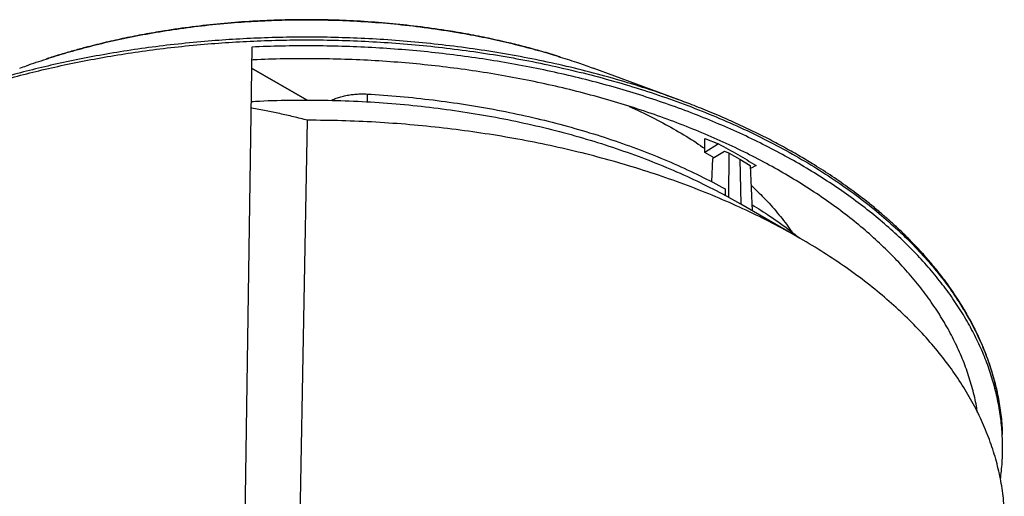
# Model space of a CAD drawing. Header units: millimetres. Extents: x 224 to 956, y 38 to 794.
# Tile 14 of 131: x 295 to 368, y 199 to 234. Entities that reach past the tile are written whole.
import ezdxf

# ---------------------------------------------------------------- set-up
doc = ezdxf.new("R2010")
doc.units = ezdxf.units.MM

msp = doc.modelspace()

# ---------------------------------------------------------------- linework, layer by layer
at = {"color": 179, "linetype": 'Continuous', "lineweight": 25}
for p, q in [((312.244, 231.994), (311.563, 185.504)), ((316.315, 228.086), (312.222, 230.45)), ((312.222, 230.45), (316.316, 228.086)), ((343.789, 228.081), (337.394, 230.441)), ((343.98, 228.002), (343.781, 228.074)), ((315.601, 185.604), (316.351, 226.608)), ((345.613, 225.258), (346.627, 224.869)), ((345.613, 224.23), (345.613, 225.258)), ((346.627, 224.869), (345.613, 224.23)), ((346.298, 223.852), (345.613, 224.23)), ((347.056, 224.314), (346.203, 223.795)), ((347.403, 224.181), (347.056, 224.314)), ((347.399, 220.925), (347.403, 224.181)), ((347.403, 224.181), (348.191, 223.737)), ((346.125, 222.072), (346.203, 223.795)), ((348.191, 223.737), (348.267, 220.438)), ((348.191, 223.737), (348.961, 223.282)), ((348.961, 223.282), (349.112, 219.936)), ((349.399, 223.269), (348.971, 223.043)), ((347.107, 221.563), (347.106, 221.078)), ((347.381, 220.936), (347.399, 220.925)), ((348.267, 220.438), (347.399, 220.925)), ((352.65, 217.906), (348.272, 220.435)), ((367.548, 203.026), (367.534, 203.474))]:
    msp.add_line(p, q, dxfattribs=at)
at = {"color": 8, "linetype": 'Continuous', "lineweight": 25}
msp.add_line((320.734, 228.537), (320.736, 227.963), dxfattribs=at)
for points, knots in [([(297.102, 231.113), (297.204, 231.148), (297.831, 231.36), (299.044, 231.711), (300.755, 232.17), (302.566, 232.589), (304.472, 232.968), (306.471, 233.299), (308.562, 233.576), (310.646, 233.783), (312.708, 233.922), (314.738, 233.999), (316.819, 234.015), (318.944, 233.965), (321.105, 233.845), (323.293, 233.652), (325.497, 233.383), (327.556, 233.059), (329.462, 232.695), (331.215, 232.308), (332.945, 231.864), (334.201, 231.513), (334.864, 231.296), (334.973, 231.261)], [0, 0, 0, 0, 0.009005, 0.055146, 0.102871, 0.152206, 0.203169, 0.255772, 0.310018, 0.3659, 0.416126, 0.467573, 0.520213, 0.574012, 0.628928, 0.684908, 0.741892, 0.799811, 0.84677, 0.894235, 0.942158, 0.990489, 1, 1, 1, 1]), ([(280.013, 223.857), (280.457, 224.108), (281.361, 224.619), (282.804, 225.361), (284.346, 226.1), (285.996, 226.827), (287.757, 227.539), (289.634, 228.23), (291.479, 228.846), (293.273, 229.39), (294.999, 229.867), (296.801, 230.318), (298.68, 230.738), (300.623, 231.123), (302.629, 231.468), (304.695, 231.771), (306.83, 232.03), (308.963, 232.233), (311.086, 232.383), (313.191, 232.481), (315.341, 232.53), (317.532, 232.526), (319.759, 232.467), (322.016, 232.349), (324.296, 232.171), (326.594, 231.93), (328.902, 231.625), (331.212, 231.253), (333.516, 230.813), (335.806, 230.305), (338.072, 229.729), (340.307, 229.085), (342.5, 228.373), (344.643, 227.595), (346.726, 226.753), (348.742, 225.849), (350.683, 224.885), (352.54, 223.865), (354.306, 222.793), (355.976, 221.673), (357.542, 220.509), (359.001, 219.306), (360.349, 218.069), (361.582, 216.803), (362.698, 215.513), (363.696, 214.205), (364.575, 212.883), (365.336, 211.553), (365.981, 210.22), (366.511, 208.887), (366.927, 207.561), (367.238, 206.244), (367.434, 204.941), (367.527, 204.019), (367.528, 203.532), (367.528, 203.474)], [0, 0, 0, 0, 0.0155542, 0.0316734, 0.048377, 0.0656837, 0.083612, 0.1021793, 0.1214019, 0.136941, 0.1528985, 0.1692799, 0.18609, 0.2033323, 0.2206896, 0.2384669, 0.2566638, 0.2752783, 0.2925601, 0.3101799, 0.3281324, 0.3464107, 0.3650068, 0.383911, 0.4031121, 0.4225973, 0.4423523, 0.4623614, 0.4826072, 0.5030708, 0.523732, 0.5445692, 0.5655598, 0.5866798, 0.6079046, 0.6292087, 0.6505659, 0.6719498, 0.6933337, 0.7146909, 0.7359949, 0.7572197, 0.7783398, 0.7993303, 0.8201676, 0.8408288, 0.8612924, 0.8815381, 0.9015472, 0.9213023, 0.9407875, 0.9599886, 0.9788927, 0.9974888, 1, 1, 1, 1]), ([(343.781, 228.074), (343.321, 228.245), (342.157, 228.675), (340.221, 229.295), (337.997, 229.939), (335.738, 230.512), (333.456, 231.018), (331.16, 231.456), (328.858, 231.827), (326.558, 232.131), (324.268, 232.372), (321.996, 232.549), (319.747, 232.666), (317.528, 232.725), (315.344, 232.729), (313.202, 232.68), (311.104, 232.582), (308.975, 232.432), (306.824, 232.226), (304.66, 231.963), (302.567, 231.654), (300.548, 231.303), (298.616, 230.917), (296.77, 230.501), (295.01, 230.058), (293.323, 229.591), (291.557, 229.053), (290.034, 228.553), (289.073, 228.194), (288.755, 228.075)], [0, 0, 0, 0, 0.028206, 0.071341, 0.114162, 0.156621, 0.198674, 0.240279, 0.281397, 0.321994, 0.362036, 0.401495, 0.440343, 0.478558, 0.51612, 0.553012, 0.589221, 0.624735, 0.663675, 0.701726, 0.738883, 0.775145, 0.810514, 0.844388, 0.877412, 0.909596, 0.940952, 0.980454, 1, 1, 1, 1])]:
    msp.add_open_spline(points, degree=3, knots=knots, dxfattribs=at)
at = {"color": 179, "linetype": 'Continuous', "lineweight": 25}
for points, knots in [([(334.959, 231.266), (334.875, 231.293), (334.377, 231.454), (333.467, 231.716), (332.242, 232.048), (330.929, 232.37), (329.526, 232.68), (328.021, 232.972), (326.34, 233.256), (324.457, 233.519), (322.367, 233.743), (320.26, 233.901), (318.142, 233.992), (316.019, 234.018), (313.897, 233.977), (311.783, 233.87), (309.682, 233.697), (307.601, 233.458), (305.751, 233.186), (304.129, 232.9), (302.726, 232.619), (301.337, 232.307), (300.125, 232.003), (299.076, 231.717), (298.176, 231.454), (297.521, 231.255), (297.166, 231.137), (297.116, 231.12)], [0, 0, 0, 0, 0.007327, 0.043108, 0.07717, 0.110096, 0.151499, 0.191209, 0.230694, 0.284514, 0.338314, 0.39211, 0.445879, 0.499647, 0.553388, 0.607124, 0.660842, 0.714543, 0.768244, 0.805816, 0.843393, 0.880967, 0.919027, 0.943756, 0.969067, 0.995631, 1, 1, 1, 1]), ([(367.399, 200.154), (367.448, 200.579), (367.545, 201.43), (367.57, 202.71), (367.506, 203.988), (367.345, 205.264), (367.089, 206.535), (366.738, 207.798), (366.293, 209.051), (365.755, 210.292), (365.124, 211.519), (364.402, 212.728), (363.59, 213.918), (362.69, 215.088), (361.704, 216.233), (360.632, 217.353), (359.478, 218.445), (358.243, 219.507), (356.93, 220.538), (355.541, 221.535), (354.079, 222.496), (352.546, 223.42), (350.946, 224.305), (349.281, 225.149), (347.554, 225.951), (345.769, 226.709), (343.929, 227.421), (342.037, 228.088), (340.097, 228.706), (338.113, 229.276), (336.088, 229.795), (334.026, 230.264), (331.931, 230.681), (329.806, 231.045), (327.657, 231.356), (325.486, 231.613), (323.298, 231.815), (321.097, 231.963), (318.886, 232.056), (316.672, 232.093), (314.455, 232.078), (312.981, 232.022), (312.244, 231.994)], [0, 0, 0, 0, 0.025, 0.05, 0.075, 0.1, 0.125, 0.15, 0.175, 0.2, 0.225, 0.25, 0.275, 0.3, 0.325, 0.35, 0.375, 0.4, 0.425, 0.45, 0.475, 0.5, 0.525, 0.55, 0.575, 0.6, 0.625, 0.65, 0.675, 0.7, 0.725, 0.75, 0.775, 0.8, 0.825, 0.85, 0.875, 0.9, 0.925, 0.95, 0.975, 1, 1, 1, 1]), ([(295.15, 230.436), (295.312, 230.498), (295.945, 230.741), (296.609, 230.954), (297.102, 231.113)], [0, 0, 0, 0, 0.256372, 1, 1, 1, 1]), ([(365.692, 205.123), (365.671, 205.268), (365.591, 205.843), (365.348, 206.843), (364.962, 208.119), (364.47, 209.382), (363.881, 210.632), (363.194, 211.865), (362.412, 213.079), (361.535, 214.271), (360.566, 215.439), (359.507, 216.581), (358.359, 217.694), (357.126, 218.776), (355.809, 219.825), (354.412, 220.838), (352.936, 221.814), (351.386, 222.75), (349.764, 223.645), (348.074, 224.497), (346.319, 225.303), (344.502, 226.063), (342.628, 226.776), (340.7, 227.438), (338.722, 228.05), (336.699, 228.609), (334.634, 229.115), (332.531, 229.567), (330.395, 229.963), (328.23, 230.303), (326.041, 230.587), (323.832, 230.813), (321.607, 230.981), (319.372, 231.091), (317.13, 231.144), (314.887, 231.133), (313.252, 231.096), (312.369, 231.046), (312.23, 231.038)], [0, 0, 0, 0, 0.009771, 0.038736, 0.067702, 0.096667, 0.125633, 0.154598, 0.183564, 0.212529, 0.241495, 0.27046, 0.299426, 0.328391, 0.357357, 0.386322, 0.415288, 0.444253, 0.473219, 0.502184, 0.53115, 0.560115, 0.589081, 0.618046, 0.647012, 0.675977, 0.704943, 0.733908, 0.762874, 0.791839, 0.820805, 0.84977, 0.878736, 0.907701, 0.936667, 0.965632, 0.994598, 1, 1, 1, 1]), ([(334.973, 231.261), (335.426, 231.118), (336.248, 230.86), (337.035, 230.567), (337.388, 230.436)], [0, 0, 0, 0, 0.551669, 1, 1, 1, 1]), ([(318.098, 228.071), (318.113, 228.079), (318.227, 228.138), (318.465, 228.23), (318.809, 228.343), (319.174, 228.431), (319.554, 228.496), (319.944, 228.536), (320.339, 228.553), (320.603, 228.542), (320.734, 228.537)], [0, 0, 0, 0, 0.022681, 0.162298, 0.301915, 0.441532, 0.581149, 0.720766, 0.860383, 1, 1, 1, 1]), ([(320.734, 228.537), (321.549, 228.482), (323.18, 228.373), (325.601, 228.111), (327.994, 227.778), (330.353, 227.368), (332.668, 226.885), (334.935, 226.328), (337.144, 225.701), (339.291, 225.005), (341.369, 224.241), (343.369, 223.412), (345.294, 222.525), (346.502, 221.884), (347.107, 221.563)], [0, 0, 0, 0, 0.083333, 0.166667, 0.25, 0.333333, 0.416667, 0.5, 0.583333, 0.666667, 0.75, 0.833333, 0.916667, 1, 1, 1, 1]), ([(312.186, 227.981), (312.4, 227.995), (313.449, 228.061), (315.343, 228.099), (317.86, 228.094), (320.373, 228.001), (322.873, 227.829), (325.353, 227.577), (327.804, 227.246), (330.22, 226.836), (332.593, 226.35), (334.915, 225.788), (337.179, 225.152), (339.379, 224.445), (341.507, 223.668), (343.556, 222.824), (345.526, 221.918), (346.763, 221.263), (347.381, 220.936)], [0, 0, 0, 0, 0.016857, 0.0824, 0.147943, 0.213485, 0.279028, 0.344571, 0.410114, 0.475657, 0.5412, 0.606743, 0.672286, 0.737828, 0.803371, 0.868914, 0.934457, 1, 1, 1, 1]), ([(367.527, 203.613), (367.524, 203.701), (367.513, 203.95), (367.483, 204.366), (367.435, 204.868), (367.369, 205.389), (367.263, 206.06), (367.104, 206.854), (366.894, 207.673), (366.687, 208.362), (366.488, 208.954), (366.264, 209.556), (366.004, 210.191), (365.697, 210.871), (365.399, 211.471), (365.135, 211.965), (364.943, 212.31), (364.777, 212.596), (364.649, 212.811), (364.548, 212.976), (364.45, 213.133), (364.331, 213.323), (364.176, 213.562), (363.984, 213.851), (363.753, 214.187), (363.451, 214.612), (363.093, 215.09), (362.697, 215.593), (362.322, 216.047), (361.973, 216.454), (361.633, 216.835), (361.281, 217.218), (360.932, 217.583), (360.587, 217.933), (360.253, 218.263), (359.911, 218.59), (359.59, 218.888), (359.32, 219.132), (359.114, 219.316), (358.943, 219.465), (358.769, 219.617), (358.549, 219.804), (358.143, 220.146), (357.401, 220.746), (356.315, 221.567), (355.025, 222.467), (353.803, 223.254), (352.647, 223.949), (351.552, 224.57), (350.398, 225.186), (349.19, 225.792), (348.096, 226.307), (347.154, 226.727), (346.396, 227.052), (345.678, 227.349), (345.004, 227.617), (344.387, 227.857), (343.979, 228.01), (343.789, 228.081)], [0, 0, 0, 0, 0.008445, 0.023903, 0.041811, 0.059984, 0.077677, 0.110982, 0.142001, 0.162583, 0.182699, 0.20362, 0.22545, 0.249082, 0.27526, 0.289158, 0.302002, 0.312296, 0.320021, 0.325206, 0.330238, 0.337112, 0.345837, 0.356421, 0.368877, 0.382881, 0.403433, 0.422319, 0.43952, 0.455018, 0.468911, 0.48343, 0.499456, 0.511803, 0.524922, 0.538747, 0.551144, 0.561101, 0.56861, 0.573713, 0.579571, 0.587368, 0.597107, 0.622346, 0.66359, 0.70383, 0.743031, 0.772907, 0.803499, 0.834793, 0.866774, 0.899119, 0.919148, 0.937959, 0.955556, 0.971939, 0.986913, 1, 1, 1, 1]), ([(316.351, 226.608), (316.006, 226.693), (315.326, 226.862), (314.31, 227.093), (313.285, 227.305), (312.578, 227.444), (312.199, 227.507), (312.179, 227.51)], [0, 0, 0, 0, 0.251502, 0.496024, 0.733589, 0.985524, 1, 1, 1, 1]), ([(340.037, 227.632), (340.116, 227.598), (340.772, 227.315), (341.933, 226.731), (343.505, 225.876), (344.732, 225.139), (345.403, 224.673), (345.613, 224.527)], [0, 0, 0, 0, 0.038024, 0.316258, 0.594491, 0.872725, 1, 1, 1, 1]), ([(367.68, 197.644), (367.672, 197.9), (367.648, 198.641), (367.473, 199.864), (367.166, 201.308), (366.731, 202.742), (366.176, 204.161), (365.501, 205.563), (364.708, 206.945), (363.799, 208.302), (362.775, 209.632), (361.641, 210.931), (360.397, 212.197), (359.047, 213.426), (357.595, 214.616), (356.044, 215.763), (354.397, 216.864), (352.659, 217.918), (350.833, 218.922), (348.925, 219.872), (346.938, 220.768), (344.877, 221.606), (342.748, 222.385), (340.556, 223.103), (338.305, 223.758), (336.001, 224.349), (333.65, 224.874), (331.257, 225.332), (328.828, 225.721), (326.369, 226.042), (323.886, 226.293), (321.385, 226.472), (318.871, 226.585), (317.191, 226.6), (316.351, 226.608)], [0, 0, 0, 0, 0.016767, 0.048484, 0.080201, 0.111918, 0.143635, 0.175353, 0.20707, 0.238787, 0.270504, 0.302221, 0.333939, 0.365656, 0.397373, 0.42909, 0.460807, 0.492525, 0.524242, 0.555959, 0.587676, 0.619394, 0.651111, 0.682828, 0.714545, 0.746262, 0.77798, 0.809697, 0.841414, 0.873131, 0.904848, 0.936566, 0.968283, 1, 1, 1, 1]), ([(346.627, 224.869), (347.104, 224.611), (348.058, 224.095), (348.952, 223.544), (349.399, 223.269)], [0, 0, 0, 0, 0.5, 1, 1, 1, 1]), ([(349.027, 221.822), (349.346, 221.518), (350.038, 220.858), (350.967, 219.799), (351.646, 218.958), (351.958, 218.479), (352.017, 218.389)], [0, 0, 0, 0, 0.277058, 0.60104, 0.925021, 1, 1, 1, 1]), ([(349.091, 220.396), (349.535, 220.116), (350.532, 219.486), (351.673, 218.675), (352.336, 218.133), (352.527, 217.978)], [0, 0, 0, 0, 0.363877, 0.817824, 1, 1, 1, 1])]:
    msp.add_open_spline(points, degree=3, knots=knots, dxfattribs=at)

doc.saveas('drawing.dxf')
